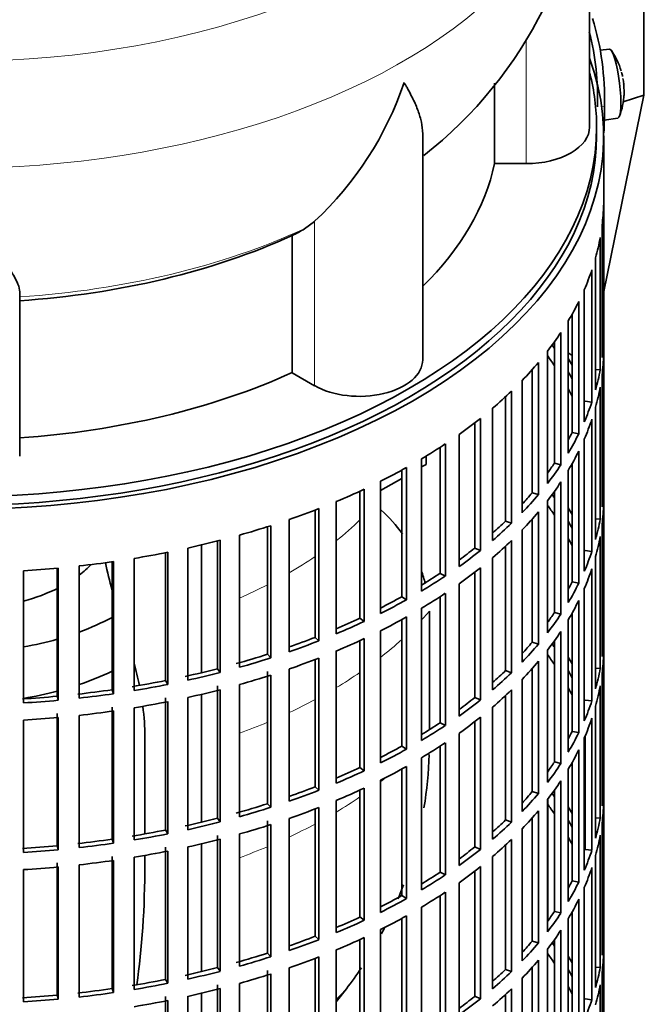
# Model space of a CAD drawing. Header units: millimetres. Extents: x 166 to 762, y -4095 to 2505.
# Tile 4 of 29: x 673 to 762, y -3984 to -3844. Entities that reach past the tile are written whole.
import ezdxf

# ---------------------------------------------------------------- set-up
doc = ezdxf.new("R2010")
doc.units = ezdxf.units.MM
for name, color, linetype in [('M5X8_UNI7687', 7, 'Continuous'), ('VSI134_DIFFUSORE', 7, 'Continuous'), ('VSI134_FILTRO_A', 7, 'Continuous'), ('VSI134_GIUNTO_8×', 7, 'Continuous'), ('VSI134_SUPPORTO_', 7, 'Continuous'), ('VSI134_TERMINALE', 7, 'Continuous')]:
    doc.layers.add(name, color=color, linetype=linetype)

# ---------------------------------------------------------------- blocks, each defined once
blk = doc.blocks.new('SE4')
at = {"layer": 'M5X8_UNI7687', "color": 7, "linetype": 'Continuous', "lineweight": 35}
for p, q in [((757.15, -3848.67), (755.85, -3848.8)), ((756.42, -3858.75), (758.35, -3858.46))]:
    blk.add_line(p, q, dxfattribs=at)
for centre, radius, start, end in [((749.24, -3854.61), 10, 16.6957, 35.0127), ((749.24, -3854.61), 10, 11.8797, 13.5278), ((1125.34, -3798.06), 370.34, 188.5064, 188.6141), ((749.24, -3854.61), 10, 338.98, 357.2751)]:
    blk.add_arc(centre, radius, start, end, dxfattribs=at)
for centre, major_axis, ratio, start_param, end_param in [((757.75, -3853.57), (0.6, -4.89), 0.169759, 0.004788, 3.136805), ((749.22, -3854.52), (-9.78, -2.08), 0.810411, 3.163117, 3.206609), ((749.25, -3854.74), (-9.94, -1.06), 0.589949, 3.053564, 3.168123), ((750.76, -3852.62), (7.36, -5.62), 0.747167, 0.443437, 0.593129)]:
    blk.add_ellipse(centre, major_axis=major_axis, ratio=ratio, start_param=start_param, end_param=end_param, dxfattribs=at)
at = {"layer": 'VSI134_DIFFUSORE', "color": 7, "linetype": 'Continuous', "lineweight": 35}
for p, q in [((754.33, -3859.72), (754.33, -3816.67)), ((740.8, -3853.5), (740.8, -3864.92)), ((730.61, -3892.79), (730.61, -3860.51)), ((740.8, -3864.92), (745.33, -3864.92)), ((715.24, -3873.12), (713.82, -3874.17)), ((712.04, -3875.14), (712.04, -3894.62)), ((673.33, -3906.49), (673.33, -3883.14)), ((712.04, -3894.62), (715.24, -3896.47))]:
    blk.add_line(p, q, dxfattribs=at)
at = {"layer": 'VSI134_DIFFUSORE', "color": 4, "linetype": 'Continuous', "lineweight": 9}
for p, q in [((745.33, -3864.92), (745.33, -3847.19)), ((715.24, -3896.47), (715.24, -3873.12))]:
    blk.add_line(p, q, dxfattribs=at)
at = {"layer": 'VSI134_DIFFUSORE', "color": 7, "linetype": 'Continuous', "lineweight": 35}
for centre, radius, start, end in [((693, -3815.54), 61.25, 308.0561, 358.9367), ((682.74, -3838.16), 47.73, 312.9143, 341.3628), ((705.91, -3861.78), 14.7, 294.6434, 302.5491)]:
    blk.add_arc(centre, radius, start, end, dxfattribs=at)
at = {"layer": 'VSI134_DIFFUSORE', "color": 4, "linetype": 'Continuous', "lineweight": 9}
for centre, major_axis, start_param, end_param in [((664.33, -3800.95), (85.67, 0), 2.810229, 6.283185), ((664.33, -3813.71), (-89.83, 0), 0, 3.208497), ((664.33, -3838.25), (79.5, 0), 4.82584, 5.384336)]:
    blk.add_ellipse(centre, major_axis=major_axis, ratio=0.57735, start_param=start_param, end_param=end_param, dxfattribs=at)
at = {"layer": 'VSI134_DIFFUSORE', "color": 7, "linetype": 'Continuous', "lineweight": 35}
for centre, major_axis, start_param, end_param in [((745.33, -3859.72), (-9, 0), 1.570796, 3.141593), ((664.33, -3859.72), (77, 0), 5.749077, 6.166034), ((664.33, -3840.25), (77, 0), 4.82954, 5.380636), ((721.61, -3892.79), (-9, 0), 0.785398, 3.141593), ((664.33, -3859.72), (77, 0), 4.82954, 5.380636)]:
    blk.add_ellipse(centre, major_axis=major_axis, ratio=0.57735, start_param=start_param, end_param=end_param, dxfattribs=at)
for points, knots in [([(730.61, -3860.6), (730.61, -3860.47), (730.6, -3860.33), (730.56, -3859.69), (730.47, -3859.18), (730.2, -3858.12), (730.02, -3857.57), (729.57, -3856.44), (729.3, -3855.86), (728.84, -3854.97), (728.68, -3854.66), (728.43, -3854.2), (728.34, -3854.05), (728.16, -3853.73), (728.07, -3853.57), (727.97, -3853.42)], [0.4658143, 0.4658143, 0.4658143, 0.4658143, 0.5, 0.5, 0.625, 0.625, 0.75, 0.75, 0.875, 0.875, 0.9375, 0.9375, 0.96875, 0.96875, 1, 1, 1, 1]), ([(673.33, -3883.14), (673.33, -3882.82), (673.24, -3882.46), (672.93, -3881.66), (672.71, -3881.22), (672.3, -3880.51), (672.15, -3880.25), (671.82, -3879.74), (671.65, -3879.47), (671.11, -3878.65), (670.72, -3878.08), (669.87, -3876.85), (669.42, -3876.21), (668.47, -3874.86), (667.98, -3874.15), (666.96, -3872.67), (666.45, -3871.9), (665.66, -3870.71), (665.4, -3870.31), (665, -3869.69), (664.86, -3869.48), (664.6, -3869.06), (664.46, -3868.85), (664.33, -3868.64)], [0, 0, 0, 0, 0.125, 0.125, 0.25, 0.25, 0.3125, 0.3125, 0.375, 0.375, 0.5, 0.5, 0.625, 0.625, 0.75, 0.75, 0.875, 0.875, 0.9375, 0.9375, 0.96875, 0.96875, 1, 1, 1, 1])]:
    blk.add_open_spline(points, degree=3, knots=knots, dxfattribs=at)
at = {"layer": 'VSI134_FILTRO_A', "color": 7, "linetype": 'Continuous', "lineweight": 35}
for p, q in [((756.33, -4025.06), (756.33, -3860.95)), ((756.32, -3870.8), (756.32, -3889.58)), ((756.1, -3873.69), (756.1, -3892.47)), ((755.84, -3875.43), (755.84, -3894.21)), ((755.19, -3878.29), (755.19, -3897.07)), ((754.66, -3880.01), (754.66, -3898.79)), ((753.58, -3882.83), (753.58, -3901.61)), ((752.79, -3884.52), (752.79, -3903.3)), ((751.29, -3887.27), (751.29, -3906.05)), ((751.84, -3886.33), (751.84, -3903.13)), ((750.25, -3888.92), (750.25, -3907.7)), ((756.1, -3889.58), (756.32, -3889.58)), ((749.33, -3890.26), (749.33, -3907.47)), ((748.34, -3891.58), (748.34, -3910.36)), ((756.32, -3892.03), (756.32, -3910.81)), ((746.17, -3894.19), (746.17, -3911.68)), ((747.06, -3893.17), (747.06, -3911.95)), ((755.19, -3894.16), (755.84, -3894.21)), ((744.75, -3895.73), (744.75, -3914.51)), ((756.1, -3894.92), (756.1, -3913.7)), ((755.84, -3896.66), (755.84, -3915.44)), ((742.4, -3898.04), (742.4, -3915.71)), ((743.24, -3897.24), (743.24, -3916.02)), ((740.55, -3899.68), (740.55, -3918.46)), ((753.68, -3898.67), (754.66, -3898.79)), ((755.19, -3899.52), (755.19, -3918.3)), ((738.82, -3901.11), (738.82, -3919.89)), ((754.66, -3901.24), (754.66, -3920.02)), ((738.02, -3901.73), (738.02, -3919.54)), ((735.77, -3903.4), (735.77, -3922.18)), ((751.84, -3903.13), (752.79, -3903.3)), ((753.58, -3904.06), (753.58, -3922.84)), ((733.09, -3905.22), (733.09, -3923.13)), ((733.83, -3904.74), (733.83, -3923.52)), ((730.45, -3906.87), (730.45, -3925.65)), ((752.79, -3905.75), (752.79, -3924.53)), ((728.31, -3908.1), (728.31, -3926.88)), ((749.33, -3907.47), (750.25, -3907.7)), ((751.84, -3907.56), (751.84, -3924.35)), ((727.63, -3908.48), (727.63, -3926.46)), ((751.29, -3908.5), (751.29, -3927.28)), ((724.62, -3910.05), (724.62, -3928.83)), ((750.25, -3910.14), (750.25, -3928.92)), ((756.1, -3910.81), (756.32, -3910.81)), ((721.69, -3911.46), (721.69, -3929.5)), ((722.3, -3911.18), (722.3, -3929.96)), ((746.17, -3911.68), (747.06, -3911.95)), ((749.33, -3911.48), (749.33, -3928.7)), ((715.85, -3913.94), (715.85, -3932.72)), ((718.33, -3912.93), (718.33, -3931.71)), ((748.34, -3912.81), (748.34, -3931.59)), ((756.32, -3913.26), (756.32, -3932.04)), ((715.32, -3914.14), (715.32, -3932.23)), ((747.06, -3914.4), (747.06, -3933.18)), ((708.55, -3916.51), (708.55, -3934.63)), ((709.01, -3916.36), (709.01, -3935.14)), ((711.64, -3915.49), (711.64, -3934.27)), ((742.4, -3915.71), (743.24, -3916.02)), ((746.17, -3915.42), (746.17, -3932.91)), ((755.19, -3915.39), (755.84, -3915.44)), ((756.1, -3916.15), (756.1, -3934.93)), ((704.58, -3917.69), (704.58, -3936.47)), ((744.75, -3916.96), (744.75, -3935.74)), ((755.84, -3917.89), (755.84, -3936.67)), ((701.45, -3918.53), (701.45, -3936.68)), ((701.84, -3918.43), (701.84, -3937.21)), ((742.4, -3919.27), (742.4, -3936.94)), ((743.24, -3918.47), (743.24, -3937.25)), ((694.07, -3920.19), (694.07, -3938.36)), ((694.37, -3920.14), (694.37, -3938.91)), ((697.22, -3919.54), (697.22, -3938.32)), ((738.02, -3919.54), (738.82, -3919.89)), ((740.55, -3920.91), (740.55, -3939.68)), ((753.68, -3919.9), (754.66, -3920.02)), ((755.19, -3920.75), (755.19, -3939.53)), ((681.8, -3922.08), (681.8, -3940.86)), ((686.46, -3921.49), (686.46, -3939.67)), ((686.68, -3921.46), (686.68, -3940.24)), ((689.6, -3921), (689.6, -3939.78)), ((673.86, -3922.76), (673.86, -3941.54)), ((678.68, -3922.4), (678.68, -3940.59)), ((678.81, -3922.38), (678.81, -3941.16)), ((733.09, -3923.13), (733.83, -3923.52)), ((738.02, -3922.96), (738.02, -3940.76)), ((738.82, -3922.34), (738.82, -3941.12)), ((754.66, -3922.47), (754.66, -3941.25)), ((735.77, -3924.63), (735.77, -3943.41)), ((751.84, -3924.35), (752.79, -3924.53)), ((727.63, -3926.46), (728.31, -3926.88)), ((733.09, -3926.45), (733.09, -3944.36)), ((733.83, -3925.97), (733.83, -3944.75)), ((753.58, -3925.29), (753.58, -3944.07)), ((752.79, -3926.98), (752.79, -3945.76)), ((730.45, -3928.09), (730.45, -3946.87)), ((749.33, -3928.7), (750.25, -3928.92)), ((751.84, -3928.78), (751.84, -3945.58)), ((721.69, -3929.5), (722.3, -3929.96)), ((727.63, -3929.7), (727.63, -3947.68)), ((728.31, -3929.33), (728.31, -3948.11)), ((751.29, -3929.73), (751.29, -3948.51)), ((724.62, -3931.28), (724.62, -3950.06)), ((750.25, -3931.37), (750.25, -3950.15)), ((756.1, -3932.04), (756.32, -3932.04)), ((715.32, -3932.23), (715.85, -3932.72)), ((721.69, -3932.69), (721.69, -3950.73)), ((722.3, -3932.4), (722.3, -3951.18)), ((746.17, -3932.91), (747.06, -3933.18)), ((749.33, -3932.71), (749.33, -3949.93)), ((708.55, -3934.63), (709.01, -3935.14)), ((718.33, -3934.16), (718.33, -3952.94)), ((748.34, -3934.04), (748.34, -3952.82)), ((756.32, -3934.49), (756.32, -3953.27)), ((715.32, -3935.37), (715.32, -3953.46)), ((715.85, -3935.16), (715.85, -3953.94)), ((747.06, -3935.62), (747.06, -3954.4)), ((701.45, -3936.68), (701.84, -3937.21)), ((708.55, -3937.08), (708.55, -3955.86)), ((709.01, -3937.59), (709.01, -3956.37)), ((711.64, -3936.72), (711.64, -3955.5)), ((742.4, -3936.94), (743.24, -3937.25)), ((746.17, -3936.65), (746.17, -3954.14)), ((755.19, -3936.62), (755.84, -3936.67)), ((756.1, -3937.37), (756.1, -3956.15)), ((694.07, -3938.36), (694.37, -3938.91)), ((704.58, -3938.92), (704.58, -3957.7)), ((744.75, -3938.19), (744.75, -3956.96)), ((686.46, -3939.67), (686.68, -3940.24)), ((701.45, -3939.13), (701.45, -3957.91)), ((701.84, -3939.66), (701.84, -3958.44)), ((742.4, -3940.5), (742.4, -3958.17)), ((743.24, -3939.7), (743.24, -3958.48)), ((755.84, -3939.12), (755.84, -3957.9)), ((678.68, -3940.59), (678.81, -3941.16)), ((694.07, -3940.81), (694.07, -3959.59)), ((694.37, -3941.36), (694.37, -3960.14)), ((697.22, -3940.77), (697.22, -3959.55)), ((738.02, -3940.76), (738.82, -3941.12)), ((753.68, -3941.13), (754.66, -3941.25)), ((678.68, -3943.04), (678.68, -3961.82)), ((681.8, -3943.31), (681.8, -3962.09)), ((686.46, -3942.12), (686.46, -3960.9)), ((686.68, -3942.68), (686.68, -3961.46)), ((689.6, -3942.23), (689.6, -3961.01)), ((740.55, -3942.13), (740.55, -3960.91)), ((755.19, -3941.98), (755.19, -3960.76)), ((673.86, -3943.99), (673.86, -3962.77)), ((678.81, -3943.61), (678.81, -3962.39)), ((733.09, -3944.36), (733.83, -3944.75)), ((738.02, -3944.19), (738.02, -3961.99)), ((738.82, -3943.57), (738.82, -3962.35)), ((754.66, -3943.7), (754.66, -3962.48)), ((735.77, -3945.86), (735.77, -3964.64)), ((751.84, -3945.58), (752.79, -3945.76)), ((733.83, -3947.2), (733.83, -3965.97)), ((753.58, -3946.52), (753.58, -3965.3)), ((753.68, -3946.27), (753.68, -3962.35)), ((727.63, -3947.68), (728.31, -3948.11)), ((733.09, -3947.68), (733.09, -3965.58)), ((752.79, -3948.21), (752.79, -3966.99)), ((730.45, -3949.32), (730.45, -3968.1)), ((749.33, -3949.93), (750.25, -3950.15)), ((751.84, -3950.01), (751.84, -3966.81)), ((721.69, -3950.73), (722.3, -3951.18)), ((727.63, -3950.93), (727.63, -3968.91)), ((728.31, -3950.56), (728.31, -3969.34)), ((751.29, -3950.96), (751.29, -3969.74)), ((724.62, -3952.51), (724.62, -3971.29)), ((750.25, -3952.6), (750.25, -3971.38)), ((715.32, -3953.46), (715.85, -3953.94)), ((721.69, -3953.92), (721.69, -3971.95)), ((722.3, -3953.63), (722.3, -3972.41)), ((746.17, -3954.14), (747.06, -3954.4)), ((749.33, -3953.94), (749.33, -3971.16)), ((756.1, -3953.26), (756.32, -3953.27)), ((708.55, -3955.86), (709.01, -3956.37)), ((718.33, -3955.39), (718.33, -3974.17)), ((748.34, -3955.27), (748.34, -3974.05)), ((756.32, -3955.72), (756.32, -3974.5)), ((715.32, -3956.6), (715.32, -3974.69)), ((715.85, -3956.39), (715.85, -3975.17)), ((747.06, -3956.85), (747.06, -3975.63)), ((701.45, -3957.91), (701.84, -3958.44)), ((708.55, -3958.31), (708.55, -3977.09)), ((711.64, -3957.94), (711.64, -3976.72)), ((742.4, -3958.17), (743.24, -3958.48)), ((746.17, -3957.88), (746.17, -3975.37)), ((755.19, -3957.85), (755.84, -3957.9)), ((756.1, -3958.6), (756.1, -3977.38)), ((694.07, -3959.59), (694.37, -3960.14)), ((709.01, -3958.82), (709.01, -3977.6)), ((744.75, -3959.41), (744.75, -3978.19)), ((686.46, -3960.9), (686.68, -3961.46)), ((701.45, -3960.36), (701.45, -3979.14)), ((701.84, -3960.89), (701.84, -3979.67)), ((704.58, -3960.15), (704.58, -3978.93)), ((743.24, -3960.93), (743.24, -3979.71)), ((755.84, -3960.35), (755.84, -3979.12)), ((678.68, -3961.82), (678.81, -3962.39)), ((694.07, -3962.04), (694.07, -3980.82)), ((694.37, -3962.59), (694.37, -3981.37)), ((697.22, -3962), (697.22, -3980.77)), ((738.02, -3961.99), (738.82, -3962.35)), ((742.4, -3961.72), (742.4, -3979.4)), ((753.68, -3962.35), (754.66, -3962.48)), ((678.68, -3964.27), (678.68, -3983.05)), ((686.46, -3963.35), (686.46, -3982.13)), ((686.68, -3963.91), (686.68, -3982.69)), ((689.6, -3963.46), (689.6, -3982.24)), ((740.55, -3963.36), (740.55, -3982.14)), ((755.19, -3963.21), (755.19, -3981.99)), ((673.86, -3965.22), (673.86, -3984)), ((678.81, -3964.84), (678.81, -3983.62)), ((681.8, -3964.54), (681.8, -3983.32)), ((733.09, -3965.58), (733.83, -3965.97)), ((738.02, -3965.42), (738.02, -3983.22)), ((738.82, -3964.79), (738.82, -3983.57)), ((754.66, -3964.93), (754.66, -3983.71)), ((735.77, -3967.09), (735.77, -3985.86)), ((751.84, -3966.81), (752.79, -3966.99)), ((733.83, -3968.42), (733.83, -3987.2)), ((753.58, -3967.75), (753.58, -3986.53)), ((727.63, -3968.91), (728.31, -3969.34)), ((733.09, -3968.91), (733.09, -3986.81)), ((752.79, -3969.44), (752.79, -3988.22)), ((730.45, -3970.55), (730.45, -3989.33)), ((749.33, -3971.16), (750.25, -3971.38)), ((751.84, -3971.24), (751.84, -3988.04)), ((721.69, -3971.95), (722.3, -3972.41)), ((727.63, -3972.16), (727.63, -3990.14)), ((728.31, -3971.79), (728.31, -3990.57)), ((751.29, -3972.19), (751.29, -3990.97)), ((724.62, -3973.74), (724.62, -3992.52)), ((750.25, -3973.83), (750.25, -3992.61)), ((715.32, -3974.69), (715.85, -3975.17)), ((721.69, -3975.15), (721.69, -3993.18)), ((722.3, -3974.86), (722.3, -3993.64)), ((746.17, -3975.37), (747.06, -3975.63)), ((749.33, -3975.17), (749.33, -3992.39)), ((756.1, -3974.49), (756.32, -3974.5)), ((718.33, -3976.62), (718.33, -3995.4)), ((748.34, -3976.5), (748.34, -3995.28)), ((708.55, -3977.09), (709.01, -3977.6)), ((715.32, -3977.83), (715.32, -3995.91)), ((715.85, -3977.62), (715.85, -3996.4)), ((747.06, -3978.08), (747.06, -3996.86)), ((756.32, -3976.95), (756.32, -3995.73)), ((701.45, -3979.14), (701.84, -3979.67)), ((708.55, -3979.54), (708.55, -3998.31)), ((711.64, -3979.17), (711.64, -3997.95)), ((742.4, -3979.4), (743.24, -3979.71)), ((746.17, -3979.11), (746.17, -3996.6)), ((755.19, -3979.08), (755.84, -3979.12)), ((694.07, -3980.82), (694.37, -3981.37)), ((709.01, -3980.05), (709.01, -3998.83)), ((744.75, -3980.64), (744.75, -3999.42)), ((756.1, -3979.83), (756.1, -3998.61)), ((686.46, -3982.13), (686.68, -3982.69)), ((701.45, -3981.59), (701.45, -4000.37)), ((701.84, -3982.12), (701.84, -4000.9)), ((704.58, -3981.38), (704.58, -4000.16)), ((743.24, -3982.16), (743.24, -4000.94)), ((755.84, -3981.57), (755.84, -4000.35)), ((678.68, -3983.05), (678.81, -3983.62)), ((694.07, -3983.27), (694.07, -4002.05)), ((694.37, -3983.82), (694.37, -4002.6)), ((697.22, -3983.22), (697.22, -4002)), ((738.02, -3983.22), (738.82, -3983.57)), ((742.4, -3982.95), (742.4, -4000.63)), ((753.68, -3983.58), (754.66, -3983.71))]:
    blk.add_line(p, q, dxfattribs=at)
for centre, major_axis, start_param, end_param in [((664.33, -3860.95), (-92, 0), -0.208894, 3.350487), ((664.33, -3860.95), (-91, 0), 0, 3.141593), ((664.33, -3869.93), (92, 0), 6.212375, 6.266729), ((664.33, -3869.93), (92, 0), -0.158077, -0.103722), ((664.33, -3869.93), (92, 0), -0.245343, -0.190989), ((664.33, -3869.93), (92, 0), -0.33261, -0.278255), ((664.33, -3869.93), (92, 0), -0.419876, -0.365522), ((664.33, -3888.71), (92, 0), 6.212375, 6.266729), ((664.33, -3909.94), (91, 0), 0.365223, 0.374965), ((664.33, -3912.39), (91, 0), 0.365223, 0.394539), ((664.33, -3909.94), (92, 0), 0.313806, 0.33261), ((664.33, -3891.16), (92, 0), 6.212375, 6.266729), ((664.33, -3869.93), (92, 0), -0.507143, -0.452788), ((664.33, -3888.71), (92, 0), -0.158077, -0.103722), ((664.33, -3909.94), (91, 0), 0.277957, 0.299174), ((664.33, -3912.39), (91, 0), 0.277957, 0.299174), ((664.33, -3891.16), (92, 0), -0.158077, -0.103722), ((664.33, -3869.93), (92, 0), -0.594409, -0.540055), ((664.33, -3888.71), (92, 0), -0.245343, -0.190989), ((664.33, -3869.93), (92, 0), -0.681676, -0.627321), ((664.33, -3891.16), (92, 0), -0.245343, -0.190989), ((664.33, -3888.71), (91, 0), -0.299174, -0.277957), ((664.33, -3888.71), (92, 0), -0.33261, -0.278255), ((664.33, -3869.93), (92, 0), -0.768942, -0.714588), ((664.33, -3891.16), (92, 0), -0.33261, -0.278255), ((664.33, -3869.93), (92, 0), -0.856209, -0.801854), ((664.33, -3888.71), (91, 0), -0.394539, -0.365223), ((664.33, -3888.71), (92, 0), -0.419876, -0.365522), ((664.33, -3891.16), (92, 0), -0.419876, -0.365522), ((664.33, -3909.94), (92, 0), 6.212375, 6.266729), ((664.33, -3869.93), (92, 0), -0.943475, -0.889121), ((664.33, -3888.71), (91, 0), -0.486998, -0.45249), ((664.33, -3888.71), (92, 0), -0.507143, -0.452788), ((664.33, -3931.17), (91, 0), 0.365223, 0.374965), ((664.33, -3869.93), (92, 0), -1.030742, -0.976387), ((664.33, -3933.62), (91, 0), 0.365223, 0.394539), ((664.33, -3931.17), (92, 0), 0.313806, 0.33261), ((664.33, -3912.39), (92, 0), 6.212375, 6.266729), ((664.33, -3891.16), (92, 0), -0.507143, -0.452788), ((664.33, -3869.93), (92, 0), -1.118008, -1.063654), ((664.33, -3888.71), (91, 0), -0.577951, -0.539756), ((664.33, -3888.71), (92, 0), -0.594409, -0.540055), ((664.33, -3931.17), (91, 0), 0.277957, 0.299174), ((664.33, -3909.94), (92, 0), -0.158077, -0.103722), ((664.33, -3933.62), (91, 0), 0.277957, 0.299174), ((664.33, -3912.39), (92, 0), -0.158077, -0.103722), ((664.33, -3869.93), (92, 0), -1.205275, -1.15092), ((664.33, -3891.16), (92, 0), -0.594409, -0.540055), ((664.33, -3869.93), (92, 0), -1.292541, -1.238186), ((664.33, -3888.71), (91, 0), -0.668018, -0.627022), ((664.33, -3888.71), (92, 0), -0.681676, -0.627321), ((664.33, -3909.94), (92, 0), -0.245343, -0.190989), ((664.33, -3869.93), (92, 0), -1.379807, -1.325453), ((664.33, -3869.93), (92, 0), -1.467074, -1.412719), ((664.33, -3888.71), (91, 0), -0.757518, -0.714289), ((664.33, -3888.71), (92, 0), -0.768942, -0.714588), ((664.33, -3891.16), (92, 0), -0.681676, -0.627321), ((664.33, -3912.39), (92, 0), -0.245343, -0.190989), ((664.33, -3909.94), (91, 0), -0.299174, -0.277957), ((664.33, -3909.94), (92, 0), -0.33261, -0.278255), ((664.33, -3888.71), (91, 0), -0.846635, -0.801555), ((664.33, -3891.16), (92, 0), -0.768942, -0.714588), ((664.33, -3888.71), (92, 0), -0.856209, -0.801854), ((664.33, -3912.39), (92, 0), -0.33261, -0.278255), ((664.33, -3909.94), (91, 0), -0.394539, -0.365223), ((664.33, -3909.94), (92, 0), -0.419876, -0.365522), ((664.33, -3888.71), (91, 0), -0.935485, -0.888822), ((664.33, -3888.71), (92, 0), -0.943475, -0.889121), ((664.33, -3891.16), (92, 0), -0.856209, -0.801854), ((664.33, -3912.39), (92, 0), -0.419876, -0.365522), ((664.33, -3931.17), (92, 0), 6.212375, 6.266729), ((664.33, -3888.71), (91, 0), -1.024141, -0.976088), ((664.33, -3888.71), (92, 0), -1.030742, -0.976387), ((664.33, -3891.16), (92, 0), -0.943475, -0.889121), ((664.33, -3909.94), (91, 0), -0.486998, -0.45249), ((664.33, -3909.94), (92, 0), -0.507143, -0.452788), ((664.33, -3952.4), (91, 0), 0.365223, 0.374965), ((664.33, -3888.71), (91, 0), -1.118307, -1.063355), ((664.33, -3954.85), (91, 0), 0.365223, 0.394539), ((664.33, -3933.62), (92, 0), 6.212375, 6.266729), ((664.33, -3888.71), (92, 0), -1.118008, -1.063654), ((664.33, -3891.16), (92, 0), -1.030742, -0.976387), ((664.33, -3912.39), (92, 0), -0.507143, -0.452788), ((664.33, -3952.4), (92, 0), 0.313806, 0.33261), ((664.33, -3888.71), (91, 0), -1.205573, -1.150621), ((664.33, -3888.71), (92, 0), -1.205275, -1.15092), ((664.33, -3891.16), (92, 0), -1.118008, -1.063654), ((664.33, -3909.94), (91, 0), -0.577951, -0.539756), ((664.33, -3909.94), (92, 0), -0.594409, -0.540055), ((664.33, -3952.4), (91, 0), 0.277957, 0.299174), ((664.33, -3931.17), (92, 0), -0.158077, -0.103722), ((664.33, -3888.71), (91, 0), -1.29284, -1.237888), ((664.33, -3888.71), (92, 0), -1.292541, -1.238186), ((664.33, -3888.71), (91, 0), -1.380106, -1.325154), ((664.33, -3888.71), (92, 0), -1.379807, -1.325453), ((664.33, -3891.16), (92, 0), -1.205275, -1.15092), ((664.33, -3912.39), (92, 0), -0.594409, -0.540055), ((664.33, -3954.85), (91, 0), 0.277957, 0.299174), ((664.33, -3933.62), (92, 0), -0.158077, -0.103722), ((664.33, -3888.71), (91, 0), -1.467373, -1.412421), ((664.33, -3888.71), (92, 0), -1.467074, -1.412719), ((664.33, -3891.16), (92, 0), -1.292541, -1.238186), ((664.33, -3909.94), (91, 0), -0.668018, -0.627022), ((664.33, -3909.94), (92, 0), -0.681676, -0.627321), ((664.33, -3931.17), (92, 0), -0.245343, -0.190989), ((664.33, -3891.16), (92, 0), -1.379807, -1.325453), ((664.33, -3891.16), (92, 0), -1.467074, -1.412719), ((664.33, -3909.94), (91, 0), -0.757518, -0.714289), ((664.33, -3912.39), (92, 0), -0.681676, -0.627321), ((664.33, -3933.62), (92, 0), -0.245343, -0.190989), ((664.33, -3909.94), (92, 0), -0.768942, -0.714588), ((664.33, -3931.17), (91, 0), -0.299174, -0.277957), ((664.33, -3931.17), (92, 0), -0.33261, -0.278255), ((664.33, -3912.39), (92, 0), -0.768942, -0.714588), ((664.33, -3909.94), (91, 0), -0.846635, -0.801555), ((664.33, -3909.94), (92, 0), -0.856209, -0.801854), ((664.33, -3933.62), (92, 0), -0.33261, -0.278255), ((664.33, -3931.17), (91, 0), -0.394539, -0.365223), ((664.33, -3931.17), (92, 0), -0.419876, -0.365522), ((664.33, -3909.94), (91, 0), -0.935485, -0.888822), ((664.33, -3909.94), (92, 0), -0.943475, -0.889121), ((664.33, -3912.39), (92, 0), -0.856209, -0.801854), ((664.33, -3933.62), (92, 0), -0.419876, -0.365522), ((664.33, -3909.94), (91, 0), -1.024141, -0.976088), ((664.33, -3909.94), (92, 0), -1.030742, -0.976387), ((664.33, -3912.39), (92, 0), -0.943475, -0.889121), ((664.33, -3931.17), (91, 0), -0.486998, -0.45249), ((664.33, -3931.17), (92, 0), -0.507143, -0.452788), ((664.33, -3973.63), (91, 0), 0.365223, 0.374965), ((664.33, -3952.4), (92, 0), 6.212375, 6.266729), ((664.33, -3909.94), (91, 0), -1.118307, -1.063355), ((664.33, -3976.07), (91, 0), 0.365223, 0.394539), ((664.33, -3954.85), (92, 0), 6.212375, 6.266729), ((664.33, -3909.94), (92, 0), -1.118008, -1.063654), ((664.33, -3912.39), (92, 0), -1.030742, -0.976387), ((664.33, -3933.62), (92, 0), -0.507143, -0.452788), ((664.33, -3973.63), (92, 0), 0.313806, 0.33261), ((664.33, -3909.94), (91, 0), -1.205573, -1.150621), ((664.33, -3909.94), (92, 0), -1.205275, -1.15092), ((664.33, -3931.17), (91, 0), -0.577951, -0.539756), ((664.33, -3931.17), (92, 0), -0.594409, -0.540055), ((664.33, -3973.63), (91, 0), 0.277957, 0.299174), ((664.33, -3952.4), (92, 0), -0.158077, -0.103722), ((664.33, -3909.94), (91, 0), -1.29284, -1.237888), ((664.33, -3912.39), (92, 0), -1.118008, -1.063654), ((664.33, -3909.94), (91, 0), -1.380106, -1.325154), ((664.33, -3909.94), (92, 0), -1.379807, -1.325453), ((664.33, -3909.94), (92, 0), -1.292541, -1.238186), ((664.33, -3912.39), (92, 0), -1.205275, -1.15092), ((664.33, -3933.62), (92, 0), -0.594409, -0.540055), ((664.33, -3976.07), (91, 0), 0.277957, 0.299174), ((664.33, -3954.85), (92, 0), -0.158077, -0.103722), ((664.33, -3909.94), (91, 0), -1.467373, -1.412421), ((664.33, -3909.94), (92, 0), -1.467074, -1.412719), ((664.33, -3912.39), (92, 0), -1.292541, -1.238186), ((664.33, -3931.17), (91, 0), -0.668018, -0.627022), ((664.33, -3931.17), (92, 0), -0.681676, -0.627321), ((664.33, -3952.4), (92, 0), -0.245343, -0.190989), ((664.33, -3912.39), (92, 0), -1.379807, -1.325453), ((664.33, -3912.39), (92, 0), -1.467074, -1.412719), ((664.33, -3931.17), (91, 0), -0.757518, -0.714289), ((664.33, -3933.62), (92, 0), -0.681676, -0.627321), ((664.33, -3954.85), (92, 0), -0.245343, -0.190989), ((664.33, -3931.17), (92, 0), -0.768942, -0.714588), ((664.33, -3952.4), (91, 0), -0.299174, -0.277957), ((664.33, -3952.4), (92, 0), -0.33261, -0.278255), ((664.33, -3933.62), (92, 0), -0.768942, -0.714588), ((664.33, -3931.17), (91, 0), -0.846635, -0.801555), ((664.33, -3931.17), (92, 0), -0.856209, -0.801854), ((664.33, -3954.85), (92, 0), -0.33261, -0.278255), ((664.33, -3952.4), (91, 0), -0.394539, -0.365223), ((664.33, -3931.17), (91, 0), -0.935485, -0.888822), ((664.33, -3931.17), (92, 0), -0.943475, -0.889121), ((664.33, -3933.62), (92, 0), -0.856209, -0.801854), ((664.33, -3952.4), (92, 0), -0.419876, -0.365522), ((664.33, -3954.85), (92, 0), -0.419876, -0.365522), ((664.33, -3931.17), (91, 0), -1.024141, -0.976088), ((664.33, -3931.17), (92, 0), -1.030742, -0.976387), ((664.33, -3933.62), (92, 0), -0.943475, -0.889121), ((664.33, -3952.4), (91, 0), -0.486998, -0.45249), ((664.33, -3973.63), (92, 0), 6.212375, 6.266729), ((664.33, -3952.4), (92, 0), -0.507143, -0.452788), ((664.33, -3994.85), (91, 0), 0.365223, 0.374965), ((664.33, -3931.17), (91, 0), -1.118307, -1.063355), ((664.33, -3931.17), (92, 0), -1.118008, -1.063654), ((664.33, -3933.62), (92, 0), -1.030742, -0.976387), ((664.33, -3954.85), (92, 0), -0.507143, -0.452788), ((664.33, -3997.3), (91, 0), 0.365223, 0.392699), ((664.33, -3994.85), (92, 0), 0.313806, 0.33261), ((664.33, -3976.07), (92, 0), 6.212375, 6.266729), ((664.33, -3931.17), (91, 0), -1.205573, -1.150621), ((664.33, -3931.17), (92, 0), -1.205275, -1.15092), ((664.33, -3952.4), (91, 0), -0.577951, -0.539756), ((664.33, -3994.85), (91, 0), 0.277957, 0.299174), ((664.33, -3973.63), (92, 0), -0.158077, -0.103722), ((664.33, -3931.17), (91, 0), -1.29284, -1.237888), ((664.33, -3933.62), (92, 0), -1.118008, -1.063654), ((664.33, -3952.4), (92, 0), -0.594409, -0.540055), ((664.33, -3931.17), (91, 0), -1.380106, -1.325154), ((664.33, -3931.17), (92, 0), -1.292541, -1.238186), ((664.33, -3933.62), (92, 0), -1.205275, -1.15092), ((664.33, -3954.85), (92, 0), -0.594409, -0.540055), ((664.33, -3997.3), (91, 0), 0.277957, 0.299174), ((664.33, -3976.07), (92, 0), -0.158077, -0.103722), ((664.33, -3931.17), (91, 0), -1.467373, -1.412421), ((664.33, -3931.17), (92, 0), -1.467074, -1.412719), ((664.33, -3931.17), (92, 0), -1.379807, -1.325453), ((664.33, -3933.62), (92, 0), -1.292541, -1.238186), ((664.33, -3952.4), (91, 0), -0.668018, -0.627022), ((664.33, -3952.4), (92, 0), -0.681676, -0.627321), ((664.33, -3973.63), (92, 0), -0.245343, -0.190989)]:
    blk.add_ellipse(centre, major_axis=major_axis, ratio=0.57735, start_param=start_param, end_param=end_param, dxfattribs=at)
at = {"layer": 'VSI134_GIUNTO_8×', "color": 7, "linetype": 'Continuous', "lineweight": 35}
for centre, major_axis, start_param, end_param in [((664.33, -3915.65), (-22, 0), -3.795301, -3.653859), ((664.33, -3915.65), (-22, 0), 2.018583, 2.287896), ((664.33, -3915.65), (-32.5, 0), -4.14508, -3.963396), ((664.33, -3915.65), (-32.5, 0), -4.414934, -4.255007), ((664.33, -3921.75), (-34.5, 0), -4.181601, -4.016029), ((664.33, -3921.75), (-34.5, 0), -4.432658, -4.283346)]:
    blk.add_ellipse(centre, major_axis=major_axis, ratio=0.57735, start_param=start_param, end_param=end_param, dxfattribs=at)
at = {"layer": 'VSI134_SUPPORTO_', "color": 7, "linetype": 'Continuous', "lineweight": 35}
for p, q in [((755.33, -3860.95), (755.33, -3859.72)), ((731.09, -3907.65), (731.09, -3906.48)), ((731.09, -3907.65), (730.45, -3908.02)), ((727.63, -3909.65), (724.62, -3911.38)), ((699.16, -3919.09), (699.16, -3937.25)), ((731.56, -3945.35), (731.56, -3928.51)), ((699.16, -3940.32), (699.16, -3958.48)), ((691.12, -3960.15), (691.12, -3946.28)), ((748.41, -3955.19), (748.41, -3972.5)), ((699.16, -3961.55), (699.16, -3979.71)), ((691.12, -3964.33), (691.12, -3963.2)), ((718.33, -3984), (719.77, -3982.16)), ((699.16, -3982.78), (699.16, -4000.94))]:
    blk.add_line(p, q, dxfattribs=at)
for centre, radius, start, end in [((710.69, -3929.64), 20.9, 35.4329, 47.7987), ((710.69, -3929.64), 20.9, 14.0259, 19.2298), ((673.35, -3947.03), 58.21, 350.6842, 358.1868), ((673.35, -3947.03), 58.21, 337.4118, 339.555), ((673.35, -3947.03), 58.21, 332.0207, 332.8941), ((673.35, -3947.03), 58.21, 322.877, 326.4969)]:
    blk.add_arc(centre, radius, start, end, dxfattribs=at)
for centre, major_axis, ratio, start_param, end_param in [((664.33, -3859.72), (91, 0), 0.57735, 2.993207, 6.283185), ((664.33, -3859.72), (91, 0), 0.57735, 0, 0.146471), ((696.48, -3920.49), (-8.14, 34.04), 0.31246, 1.529366, 1.643573), ((685.38, -3938.28), (3.49, -14.59), 0.31246, 1.44286, 1.661698), ((685.38, -3938.28), (3.49, -14.59), 0.31246, 0.917533, 1.237075), ((656.68, -3916.32), (20.93, -87.53), 0.31246, 0.65805, 0.917533)]:
    blk.add_ellipse(centre, major_axis=major_axis, ratio=ratio, start_param=start_param, end_param=end_param, dxfattribs=at)
at = {"layer": 'VSI134_SUPPORTO_', "color": 4, "linetype": 'Continuous', "lineweight": 9}
for centre, major_axis, start_param, end_param in [((664.33, -3896.01), (66.6, 0), -0.625209, -0.533057), ((664.33, -3896.01), (66.6, 0), -0.780897, -0.698932), ((664.33, -3896.01), (66.6, 0), -0.921885, -0.844673), ((664.33, -3909.31), (75, 0), -0.491682, -0.459415), ((664.33, -3909.31), (75, 0), -0.63707, -0.566131), ((664.33, -3909.31), (75, 0), -0.766956, -0.70007), ((664.33, -3909.31), (75, 0), -0.888301, -0.823319), ((664.33, -3909.31), (75, 0), -1.004352, -0.94022), ((664.33, -3926.99), (75, 0), -0.63707, -0.618187), ((664.33, -3926.99), (75, 0), -0.766956, -0.70007), ((664.33, -3926.99), (75, 0), -0.888301, -0.823319), ((664.33, -3926.99), (75, 0), -1.004352, -0.94022), ((664.33, -3965.78), (62.27, 0), -0.521266, -0.473078)]:
    blk.add_ellipse(centre, major_axis=major_axis, ratio=0.57735, start_param=start_param, end_param=end_param, dxfattribs=at)
at = {"layer": 'VSI134_TERMINALE', "color": 7, "linetype": 'Continuous', "lineweight": 35}
for p, q in [((762.05, -3827.63), (762.05, -3855.19)), ((756.33, -3883.11), (762.05, -3855.19)), ((759.11, -3856.16), (762.05, -3855.19)), ((756.43, -3856.76), (756.43, -3858.4)), ((751.84, -3892.2), (751.29, -3891.81))]:
    blk.add_line(p, q, dxfattribs=at)
at = {"layer": 'VSI134_TERMINALE', "color": 4, "linetype": 'Continuous', "lineweight": 9}
for p, q in [((756.05, -3856.8), (756.43, -3856.76)), ((756.43, -3858.4), (756.23, -3858.41))]:
    blk.add_line(p, q, dxfattribs=at)
at = {"layer": 'VSI134_TERMINALE', "color": 7, "linetype": 'Continuous', "lineweight": 35}
for centre, radius, start, end in [((717.82, -3855.63), 38.63, 358.3189, 17.0497), ((718.57, -3855.49), 36.9, 357.8966, 14.5372)]:
    blk.add_arc(centre, radius, start, end, dxfattribs=at)
blk.add_open_spline([(756.43, -3858.4), (756.43, -3858.88), (756.42, -3859.33), (756.4, -3859.93), (756.39, -3860.13), (756.37, -3860.39), (756.37, -3860.46), (756.36, -3860.54)], degree=3, knots=[0, 0, 0, 0, 0.125, 0.125, 0.1875, 0.1875, 0.2147272, 0.2147272, 0.2147272, 0.2147272], dxfattribs=at)

msp = doc.modelspace()

# ---------------------------------------------------------------- block references
msp.add_blockref('SE4', (0, 0))

doc.saveas('drawing.dxf')
